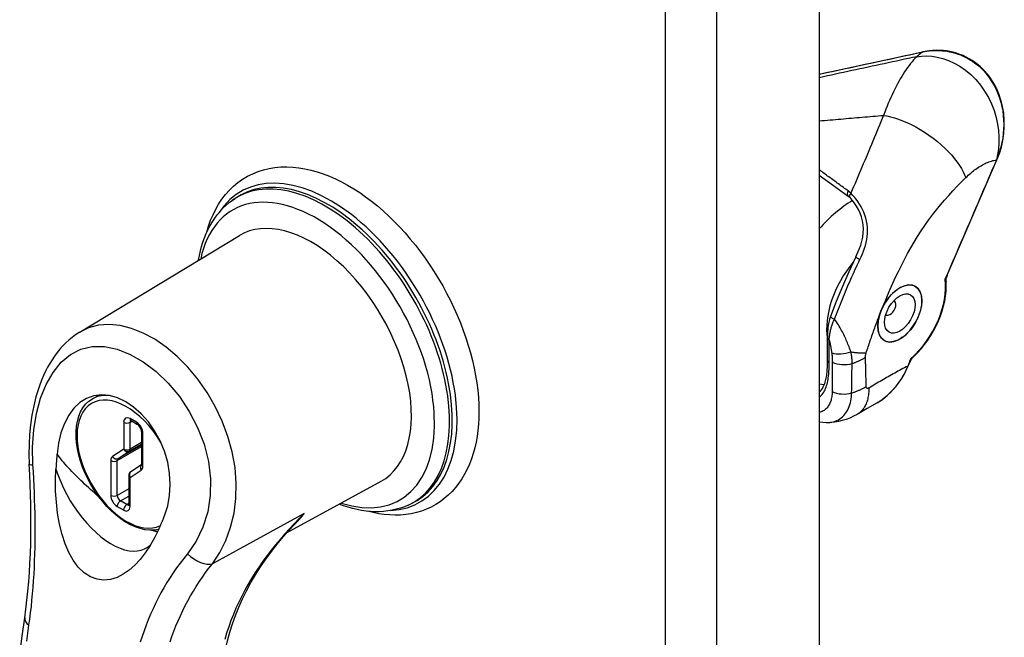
# Model space of a CAD drawing. Header units: inches. Extents: x 161 to 187.7, y 47.4 to 101.3.
# Tile 4 of 6: x 183.4 to 187.7, y 66.3 to 69.1. Entities that reach past the tile are written whole.
import ezdxf

# ---------------------------------------------------------------- set-up
doc = ezdxf.new("R2010")
doc.units = ezdxf.units.IN
doc.header["$MEASUREMENT"] = 0
doc.layers.add('Visible Edges(ANSI)', color=7, linetype='Continuous', lineweight=25)
doc.layers.add('Visible Tangent Edges(ANSI)', color=7, linetype='Continuous', lineweight=25)

msp = doc.modelspace()

# ---------------------------------------------------------------- linework, layer by layer
at = {"layer": 'Visible Edges(ANSI)'}
for p, q in [((186.8862, 86.5418), (186.8862, 47.7238)), ((186.8862, 68.8172), (187.3417, 68.9156)), ((187.45, 67.9301), (187.6692, 68.4394)), ((184.3006, 68.2617), (184.3112, 68.2691)), ((187.0134, 68.2796), (187.0216, 68.2725)), ((183.6246, 67.6782), (184.3311, 68.1054)), ((186.9225, 67.5533), (186.9225, 67.655)), ((187.2779, 67.5302), (187.2851, 67.547)), ((186.9083, 67.4478), (186.8862, 67.4502)), ((183.6827, 67.3857), (183.7133, 67.4033)), ((183.8529, 67.2895), (183.8812, 67.2732)), ((183.8995, 67.2416), (183.8995, 67.0975)), ((183.8993, 67.0952), (183.8518, 67.0637)), ((183.8429, 67.047), (183.8429, 66.9196)), ((184.5387, 66.7944), (184.9548, 67.0223)), ((185.0746, 66.9175), (185.0864, 66.9229))]:
    msp.add_line(p, q, dxfattribs=at)
at = {"layer": 'Visible Edges(ANSI)', "flags": 128}
for points in [[(187.5731, 68.8681), (187.5603, 68.8768), (187.5471, 68.8848), (187.5336, 68.892), (187.5196, 68.8985), (187.5055, 68.9042), (187.491, 68.9091), (187.4764, 68.9133), (187.4615, 68.9166), (187.4466, 68.9192), (187.4316, 68.921), (187.4014, 68.9223), (187.3714, 68.9204), (187.3417, 68.9156)], [(187.5701, 68.8675), (187.5702, 68.8676), (187.5704, 68.8677), (187.5706, 68.8678), (187.5707, 68.8679), (187.5709, 68.868), (187.571, 68.8681), (187.5712, 68.8681), (187.5713, 68.8682), (187.5715, 68.8682), (187.5716, 68.8683), (187.5717, 68.8683), (187.5719, 68.8683), (187.572, 68.8683), (187.5721, 68.8684), (187.5723, 68.8684), (187.5724, 68.8684), (187.5725, 68.8684), (187.5726, 68.8684), (187.5727, 68.8683), (187.5728, 68.8683), (187.5729, 68.8683), (187.573, 68.8682), (187.5731, 68.8682), (187.5731, 68.8681)], [(187.6692, 68.4394), (187.6799, 68.4671), (187.6886, 68.4957), (187.6951, 68.5249), (187.6994, 68.5546), (187.7015, 68.5846), (187.7013, 68.6146), (187.6987, 68.6444), (187.6938, 68.6739), (187.6865, 68.7028), (187.6769, 68.7308), (187.6649, 68.7578), (187.6507, 68.7835), (187.6342, 68.8075), (187.6157, 68.8298), (187.5953, 68.8501), (187.5731, 68.8681)], [(184.1868, 68.1201), (184.1946, 68.1468), (184.2037, 68.1726), (184.2142, 68.1974), (184.226, 68.2213), (184.2391, 68.2441), (184.2535, 68.2658), (184.2693, 68.2863), (184.2863, 68.3054), (184.3045, 68.3231), (184.324, 68.3393), (184.3447, 68.3539), (184.3664, 68.3669), (184.389, 68.3781), (184.4125, 68.3876), (184.4367, 68.3953), (184.4616, 68.4013), (184.487, 68.4054), (184.5128, 68.4077), (184.5389, 68.4083), (184.5654, 68.4072), (184.5921, 68.4045), (184.6189, 68.4001), (184.6459, 68.3941), (184.6729, 68.3866), (184.6999, 68.3777), (184.7269, 68.3672), (184.7539, 68.3554), (184.7808, 68.3422), (184.8076, 68.3276), (184.8342, 68.3117), (184.8607, 68.2946), (184.8869, 68.2762), (184.9128, 68.2567), (184.9385, 68.236), (184.9638, 68.2142), (184.9887, 68.1913), (185.0132, 68.1674), (185.0372, 68.1425), (185.0607, 68.1168), (185.0837, 68.0901), (185.1062, 68.0626), (185.128, 68.0343), (185.1491, 68.0053), (185.1696, 67.9756), (185.1893, 67.9453), (185.2083, 67.9145), (185.2264, 67.8831), (185.2438, 67.8513), (185.2602, 67.8191), (185.2758, 67.7866), (185.2905, 67.7538), (185.3042, 67.7208), (185.3169, 67.6876), (185.3286, 67.6544), (185.3393, 67.6211), (185.349, 67.5878), (185.3576, 67.5546), (185.3651, 67.5215), (185.3715, 67.4886), (185.3767, 67.456), (185.3808, 67.4237), (185.3838, 67.3917), (185.3856, 67.3602), (185.3862, 67.3291)], [(186.8862, 68.3715), (186.9493, 68.3254), (187.0134, 68.2796)], [(184.1508, 67.9964), (184.1545, 68.0172), (184.1589, 68.0376), (184.1641, 68.0575), (184.1701, 68.077), (184.1768, 68.0959), (184.1843, 68.1143), (184.1925, 68.1322), (184.2015, 68.1495), (184.2113, 68.1661), (184.2218, 68.182), (184.2331, 68.1973), (184.2451, 68.2118), (184.2579, 68.2256), (184.2714, 68.2385), (184.2857, 68.2505), (184.3006, 68.2617)], [(187.0468, 68.0111), (187.0622, 68.046), (187.0686, 68.0635), (187.0739, 68.0812), (187.0778, 68.099), (187.0802, 68.1169), (187.0808, 68.1348), (187.0797, 68.1527), (187.0768, 68.1703), (187.0722, 68.1875), (187.0661, 68.2042), (187.0587, 68.2201), (187.0503, 68.2351), (187.0411, 68.2489), (187.0315, 68.2614), (187.0216, 68.2725)], [(187.0468, 68.0111), (187.0166, 67.946), (186.9879, 67.8805), (186.9608, 67.8147), (186.9353, 67.7488)], [(187.4451, 67.901), (187.445, 67.9084), (187.4459, 67.916), (187.4476, 67.9234), (187.45, 67.9301)], [(187.3029, 67.5726), (187.3191, 67.5889), (187.3348, 67.6063), (187.3497, 67.6248), (187.3638, 67.6443), (187.3771, 67.6646), (187.3894, 67.6855), (187.4007, 67.7071), (187.4109, 67.729), (187.4198, 67.7511), (187.4275, 67.7734), (187.434, 67.7956), (187.439, 67.8176), (187.4427, 67.8393), (187.4449, 67.8605), (187.4458, 67.8811), (187.4451, 67.901)], [(187.165, 67.7886), (187.1643, 67.7871), (187.1635, 67.7857), (187.1629, 67.7842), (187.1622, 67.7828), (187.1615, 67.7813), (187.1608, 67.7798), (187.1602, 67.7783), (187.1595, 67.7768), (187.1589, 67.7754), (187.1583, 67.7739), (187.1577, 67.7724), (187.1571, 67.7709), (187.1565, 67.7694), (187.156, 67.7679), (187.1554, 67.7664), (187.1549, 67.765), (187.1543, 67.7635), (187.1538, 67.762), (187.1533, 67.7605), (187.1528, 67.759), (187.1523, 67.7575), (187.1519, 67.756), (187.1514, 67.7545), (187.1509, 67.753)], [(186.9353, 67.7488), (186.9311, 67.7357), (186.928, 67.7231), (186.9259, 67.7109), (186.9244, 67.6991), (186.9229, 67.6765), (186.9225, 67.655)], [(183.6246, 67.6782), (183.6087, 67.668), (183.5935, 67.6568), (183.5789, 67.6448), (183.5649, 67.632), (183.5516, 67.6185), (183.539, 67.6044), (183.527, 67.5896), (183.5157, 67.5742), (183.5049, 67.5582), (183.4948, 67.5416), (183.4852, 67.5246), (183.4763, 67.5071), (183.4679, 67.4893), (183.4601, 67.471), (183.4528, 67.4524), (183.4461, 67.4335), (183.4341, 67.3945), (183.4241, 67.3543), (183.4161, 67.3131), (183.4099, 67.2711), (183.4057, 67.2284), (183.4033, 67.185), (183.4029, 67.1412), (183.4044, 67.0973)], [(187.2851, 67.547), (187.2885, 67.5539), (187.2927, 67.5606), (187.2975, 67.5669), (187.3029, 67.5726)], [(186.8862, 67.4165), (186.8911, 67.4208), (186.8956, 67.4258), (186.8998, 67.4315), (186.9037, 67.438), (186.9103, 67.453), (186.9153, 67.4703), (186.9188, 67.4893), (186.921, 67.5097), (186.9222, 67.5311), (186.9225, 67.5533)], [(187.1858, 67.4004), (187.1999, 67.4137), (187.2134, 67.4279), (187.2261, 67.4431), (187.2381, 67.4591), (187.2493, 67.4759), (187.2597, 67.4934), (187.2692, 67.5115), (187.2779, 67.5302)], [(184.0006, 66.8704), (184.0147, 66.9136), (184.0232, 66.9597), (184.0261, 67.0078), (184.0232, 67.057), (184.0145, 67.1062), (184.0003, 67.1546), (183.981, 67.201), (183.9571, 67.2446), (183.9292, 67.2845), (183.8981, 67.3197), (183.8645, 67.3495), (183.8294, 67.3732), (183.7935, 67.3904), (183.7574, 67.4007), (183.7222, 67.4037), (183.6883, 67.3994), (183.6565, 67.3879), (183.6273, 67.3694), (183.6011, 67.3443), (183.5784, 67.3132), (183.5593, 67.2767), (183.5442, 67.2356), (183.5333, 67.1908), (183.5267, 67.1433)], [(187.1408, 67.3679), (187.1525, 67.375), (187.164, 67.3828), (187.1858, 67.4004)], [(183.9748, 66.81), (183.9554, 66.8068), (183.9352, 66.8064), (183.9145, 66.8086), (183.8933, 66.8135), (183.8719, 66.8208), (183.8504, 66.8306), (183.829, 66.8426), (183.8078, 66.8568), (183.7869, 66.8731), (183.7666, 66.8912), (183.7469, 66.9111), (183.728, 66.9326), (183.7101, 66.9554), (183.6933, 66.9795), (183.6778, 67.0046), (183.6636, 67.0305), (183.6509, 67.0571), (183.6397, 67.084), (183.6303, 67.1111), (183.6226, 67.1381), (183.6168, 67.1649), (183.6128, 67.1912), (183.6108, 67.2168), (183.6107, 67.2416), (183.6126, 67.2653), (183.6166, 67.2878), (183.6226, 67.3088), (183.6307, 67.3283), (183.6408, 67.3459), (183.6529, 67.3615), (183.6669, 67.3748), (183.6827, 67.3857)], [(187.1408, 67.3679), (187.097, 67.3427), (187.0529, 67.317)], [(185.3862, 67.3291), (185.3857, 67.3011), (185.3842, 67.2737), (185.3816, 67.2467), (185.3781, 67.2203), (185.3734, 67.1944), (185.3678, 67.1692), (185.361, 67.1446), (185.3532, 67.1208), (185.3443, 67.0976), (185.3343, 67.0753), (185.3232, 67.0538), (185.3109, 67.0332), (185.2976, 67.0136), (185.2832, 66.995), (185.2678, 66.9775), (185.2512, 66.9611), (185.2336, 66.946), (185.2151, 66.9323), (185.1957, 66.9198), (185.1754, 66.9088), (185.1544, 66.8992), (185.1327, 66.8911), (185.1105, 66.8845), (185.0877, 66.8794), (185.0645, 66.8758), (185.041, 66.8736), (185.0171, 66.8729), (184.993, 66.8737), (184.9687, 66.8758), (184.9443, 66.8792), (184.9197, 66.884), (184.8951, 66.8901)], [(187.0529, 67.317), (187.0373, 67.3086), (187.0212, 67.3012), (187.0046, 67.2948), (186.9876, 67.2896), (186.9704, 67.2855), (186.9529, 67.2826), (186.9353, 67.2809), (186.9176, 67.2804)], [(183.8529, 67.2895), (183.8509, 67.2905), (183.8501, 67.2907)], [(183.8995, 67.2416), (183.8992, 67.2452), (183.8981, 67.2496), (183.8964, 67.2545), (183.8939, 67.2595), (183.8908, 67.2641), (183.8875, 67.2681), (183.8842, 67.2712), (183.8812, 67.2732)], [(186.9176, 67.2804), (186.9017, 67.2812), (186.8862, 67.2834)], [(183.5267, 67.1433), (183.5265, 67.1405), (183.5262, 67.1377), (183.526, 67.1349), (183.5257, 67.1321), (183.5255, 67.1293), (183.5253, 67.1265), (183.5251, 67.1237), (183.5248, 67.1208), (183.5246, 67.118), (183.5244, 67.1152), (183.5242, 67.1124), (183.524, 67.1095), (183.5238, 67.1067), (183.5236, 67.1039), (183.5234, 67.1011), (183.5232, 67.0982), (183.523, 67.0954), (183.5228, 67.0926), (183.5227, 67.0897), (183.5225, 67.0869), (183.5223, 67.0841), (183.5221, 67.0812), (183.522, 67.0784), (183.5218, 67.0755)], [(183.3844, 66.4204), (183.3897, 66.4591), (183.3944, 66.4985), (183.3985, 66.5385), (183.4021, 66.5791), (183.4051, 66.6203), (183.4076, 66.6619), (183.4095, 66.704), (183.4108, 66.7464), (183.4117, 66.7892), (183.412, 66.8324), (183.4119, 66.8759), (183.4112, 66.9198), (183.4101, 66.9639), (183.4086, 67.0083), (183.4067, 67.0527), (183.4044, 67.0973)], [(183.8991, 67.0944), (183.8993, 67.0952), (183.8995, 67.0975)], [(183.9765, 66.8137), (183.958, 66.7757), (183.9377, 66.7398), (183.9159, 66.7071), (183.893, 66.6778), (183.8691, 66.6521), (183.8444, 66.6304), (183.8188, 66.6126), (183.7916, 66.5988), (183.7631, 66.5898), (183.7335, 66.5866), (183.7035, 66.5902), (183.6739, 66.6011), (183.6461, 66.6193), (183.6205, 66.6442), (183.5982, 66.6742), (183.5791, 66.7082), (183.5628, 66.7461), (183.549, 66.7879), (183.5378, 66.8333), (183.5293, 66.8815), (183.5238, 66.9303), (183.5208, 66.9792), (183.5202, 67.0275), (183.5218, 67.0755)], [(183.8425, 66.9165), (183.8427, 66.9173), (183.8429, 66.9196)], [(185.0746, 66.9175), (185.0575, 66.9102), (185.04, 66.904), (185.022, 66.8988), (185.0037, 66.8946), (184.9851, 66.8914), (184.9662, 66.8893), (184.9471, 66.8882), (184.9278, 66.8881), (184.9084, 66.889), (184.8888, 66.8908), (184.8691, 66.8936), (184.8494, 66.8973), (184.8296, 66.902), (184.8097, 66.9075), (184.7899, 66.9138), (184.77, 66.9211)], [(183.9765, 66.8137), (183.9775, 66.8161), (183.9786, 66.8184), (183.9796, 66.8207), (183.9807, 66.8231), (183.9817, 66.8254), (183.9827, 66.8278), (183.9838, 66.8302), (183.9848, 66.8325), (183.9858, 66.8349), (183.9868, 66.8373), (183.9878, 66.8396), (183.9889, 66.842), (183.9899, 66.8444), (183.9909, 66.8467), (183.9919, 66.8491), (183.9929, 66.8515), (183.9939, 66.8539), (183.9948, 66.8562), (183.9958, 66.8586), (183.9968, 66.861), (183.9978, 66.8634), (183.9987, 66.8657), (183.9997, 66.8681), (184.0006, 66.8704)], [(184.2695, 66.281), (184.2778, 66.3188), (184.2879, 66.3565), (184.2996, 66.3939), (184.3129, 66.4311), (184.3278, 66.4679), (184.3442, 66.5042), (184.362, 66.5401), (184.3813, 66.5755), (184.4019, 66.6103), (184.4238, 66.6447), (184.4471, 66.6787), (184.4715, 66.7121), (184.4972, 66.7449), (184.5239, 66.7772), (184.5516, 66.8089), (184.5803, 66.84)], [(183.3623, 66.2585), (183.373, 66.3394), (183.3844, 66.4204)]]:
    msp.add_lwpolyline(points, dxfattribs=at)
at = {"layer": 'Visible Edges(ANSI)'}
msp.add_arc((183.8629, 67.047), 0.02, 123.5884, 180, dxfattribs=at)
for centre, major_axis, start_param, end_param in [((184.6468, 67.5661), (0.3119, -0.5416), 6.270819, 9.437145), ((187.241, 67.762), (-0.0688, -0.1194), 5.105329, 11.104158), ((187.1986, 67.7865), (-0.0177, -0.0307), 6.170775, 9.537188)]:
    msp.add_ellipse(centre, major_axis=major_axis, ratio=0.578093, start_param=start_param, end_param=end_param, dxfattribs=at)
for major_axis in [(-0.0688, -0.1194), (-0.0476, -0.0826)]:
    msp.add_ellipse((187.241, 67.762), major_axis=major_axis, ratio=0.578093, dxfattribs=at)
at = {"layer": 'Visible Tangent Edges(ANSI)'}
for p, q in [((186.2067, 86.2816), (186.2067, 47.4636)), ((186.4343, 47.4636), (186.4343, 86.2816)), ((187.6669, 68.4392), (187.6671, 68.4393)), ((187.4405, 67.9127), (187.4461, 67.9257)), ((186.9296, 67.5445), (186.9296, 67.6463)), ((187.2849, 67.5513), (187.2905, 67.5643)), ((187.2849, 67.5513), (187.2758, 67.5301)), ((183.8205, 67.2823), (183.8205, 67.164)), ((183.877, 67.2824), (183.8488, 67.2987)), ((183.8488, 67.2823), (183.8571, 67.2871)), ((183.8488, 67.164), (183.8488, 67.2823)), ((183.9053, 67.0893), (183.9053, 67.2334)), ((183.7922, 67.1135), (183.8995, 67.1753)), ((183.8995, 67.1821), (183.796, 67.1225)), ((183.845, 67.155), (183.8995, 67.1864)), ((183.8995, 67.1932), (183.8488, 67.164)), ((183.8205, 67.164), (183.7715, 67.1314)), ((183.796, 67.1225), (183.845, 67.155)), ((183.7639, 67.1135), (183.7639, 66.9603)), ((183.7922, 66.9603), (183.7922, 67.1135)), ((183.8488, 67.0389), (183.8977, 67.0714)), ((183.8488, 66.9114), (183.8488, 67.0389)), ((183.8429, 66.9895), (183.7922, 66.9603)), ((183.8063, 66.9358), (183.8429, 66.9568)), ((183.7922, 66.9113), (183.8205, 66.895)), ((183.8346, 66.9195), (183.8063, 66.9358)), ((183.8429, 66.9243), (183.8346, 66.9195)), ((184.6156, 66.8798), (184.2115, 66.6588))]:
    msp.add_line(p, q, dxfattribs=at)
at = {"layer": 'Visible Tangent Edges(ANSI)', "flags": 128}
for points in [[(186.8862, 68.8168), (186.9051, 68.8209), (186.9241, 68.825), (186.943, 68.8291), (186.9619, 68.8332), (186.9809, 68.8373), (186.9998, 68.8414), (187.0187, 68.8454), (187.0377, 68.8495), (187.0566, 68.8536), (187.0756, 68.8577), (187.0945, 68.8618), (187.1134, 68.8659), (187.1324, 68.87), (187.1513, 68.874), (187.1703, 68.8781), (187.1892, 68.8822), (187.2081, 68.8863), (187.2271, 68.8904), (187.246, 68.8945), (187.2649, 68.8986), (187.2839, 68.9027), (187.3028, 68.9068), (187.3218, 68.9108), (187.3407, 68.9149)], [(187.3407, 68.9149), (187.3396, 68.914), (187.3386, 68.9132), (187.3375, 68.9123), (187.3364, 68.9114), (187.3354, 68.9105), (187.3343, 68.9096), (187.3332, 68.9088), (187.3322, 68.9079), (187.3311, 68.907), (187.3301, 68.9061), (187.329, 68.9052), (187.328, 68.9044), (187.3269, 68.9035), (187.3259, 68.9026), (187.3248, 68.9017), (187.3238, 68.9009), (187.3228, 68.9), (187.3217, 68.8991), (187.3207, 68.8982), (187.3196, 68.8974), (187.3186, 68.8965), (187.3176, 68.8956), (187.3166, 68.8947), (187.3155, 68.8939)], [(187.3407, 68.9149), (187.3504, 68.9168), (187.3603, 68.9184), (187.3701, 68.9197), (187.38, 68.9206), (187.39, 68.9212), (187.3999, 68.9215), (187.4099, 68.9214), (187.4198, 68.9209), (187.4298, 68.9202), (187.4397, 68.9191), (187.4496, 68.9176), (187.4595, 68.9158), (187.4693, 68.9136), (187.479, 68.9111), (187.4887, 68.9082), (187.4982, 68.9051), (187.5077, 68.9015), (187.5171, 68.8977), (187.5263, 68.8935), (187.5354, 68.8889), (187.5443, 68.8841), (187.5531, 68.8789), (187.5617, 68.8734), (187.5701, 68.8675)], [(187.3155, 68.8939), (187.2976, 68.89), (187.2797, 68.8862), (187.2619, 68.8823), (187.244, 68.8785), (187.2261, 68.8746), (187.2082, 68.8708), (187.1903, 68.8669), (187.1724, 68.8631), (187.1545, 68.8592), (187.1366, 68.8554), (187.1187, 68.8515), (187.1009, 68.8477), (187.083, 68.8438), (187.0651, 68.84), (187.0472, 68.8361), (187.0293, 68.8323), (187.0114, 68.8284), (186.9935, 68.8246), (186.9756, 68.8207), (186.9577, 68.8169), (186.9399, 68.813), (186.922, 68.8092), (186.9041, 68.8053), (186.8862, 68.8014)], [(187.3155, 68.8939), (187.3087, 68.887), (187.302, 68.8796), (187.2952, 68.8719), (187.2885, 68.8637), (187.2819, 68.8551), (187.2753, 68.8461), (187.2687, 68.8368), (187.2622, 68.8271), (187.2557, 68.8171), (187.2494, 68.8067), (187.2431, 68.796), (187.2368, 68.7851), (187.2307, 68.7738), (187.2246, 68.7623), (187.2187, 68.7506), (187.2128, 68.7386), (187.207, 68.7264), (187.2014, 68.7139), (187.1958, 68.7013), (187.1903, 68.6884), (187.1849, 68.6754), (187.1796, 68.6621), (187.1745, 68.6488), (187.1694, 68.6353)], [(187.3155, 68.8939), (187.3365, 68.8963), (187.3586, 68.897), (187.3817, 68.8956), (187.4058, 68.8919), (187.4304, 68.8858), (187.4555, 68.8771), (187.4807, 68.8656), (187.5057, 68.8514), (187.5301, 68.8344), (187.5535, 68.8148), (187.5757, 68.7927), (187.5961, 68.7683), (187.6147, 68.7422), (187.6311, 68.7144), (187.645, 68.6856), (187.6566, 68.6562), (187.6656, 68.6264), (187.6721, 68.5969), (187.6762, 68.5678), (187.6781, 68.5396), (187.6779, 68.5124), (187.6758, 68.4865), (187.672, 68.4621), (187.6669, 68.4392)], [(187.5701, 68.8675), (187.5849, 68.8558), (187.599, 68.8431), (187.6124, 68.8294), (187.6249, 68.8149), (187.6365, 68.7995), (187.6472, 68.7834), (187.657, 68.7665), (187.6658, 68.749), (187.6736, 68.731), (187.6803, 68.7125), (187.686, 68.6935), (187.6907, 68.6742), (187.6943, 68.6546), (187.6969, 68.6348), (187.6984, 68.6148), (187.6989, 68.5948), (187.6984, 68.5748), (187.6969, 68.5548), (187.6943, 68.5349), (187.6908, 68.5152), (187.6863, 68.4957), (187.6808, 68.4765), (187.6745, 68.4577), (187.6671, 68.4393)], [(186.8862, 68.6111), (186.898, 68.6121), (186.9098, 68.6131), (186.9216, 68.6141), (186.9334, 68.6151), (186.9452, 68.6161), (186.957, 68.6171), (186.9688, 68.6181), (186.9806, 68.6191), (186.9924, 68.6201), (187.0042, 68.6212), (187.016, 68.6222), (187.0278, 68.6232), (187.0396, 68.6242), (187.0514, 68.6252), (187.0632, 68.6262), (187.075, 68.6272), (187.0868, 68.6282), (187.0986, 68.6292), (187.1104, 68.6302), (187.1222, 68.6312), (187.134, 68.6322), (187.1458, 68.6332), (187.1576, 68.6343), (187.1694, 68.6353)], [(187.1694, 68.6353), (187.1633, 68.6211), (187.1573, 68.6069), (187.1513, 68.5927), (187.1453, 68.5786), (187.1394, 68.5644), (187.1334, 68.5501), (187.1275, 68.5359), (187.1216, 68.5217), (187.1157, 68.5074), (187.1098, 68.4931), (187.1039, 68.4788), (187.098, 68.4644), (187.092, 68.4501), (187.0861, 68.4357), (187.0801, 68.4214), (187.0741, 68.407), (187.0681, 68.3927), (187.0621, 68.3783), (187.056, 68.3639), (187.0499, 68.3496), (187.0438, 68.3352), (187.0376, 68.3209), (187.0313, 68.3065), (187.025, 68.2922)], [(187.1694, 68.6353), (187.1845, 68.6325), (187.2006, 68.6288), (187.2174, 68.6241), (187.235, 68.6183), (187.2533, 68.6114), (187.2722, 68.6034), (187.2915, 68.5944), (187.311, 68.5842), (187.3306, 68.5731), (187.3502, 68.561), (187.3694, 68.5481), (187.3882, 68.5344), (187.4064, 68.5201), (187.4237, 68.5053), (187.4401, 68.4902), (187.4554, 68.4749), (187.4696, 68.4596), (187.4824, 68.4443), (187.4939, 68.4293), (187.5041, 68.4146), (187.513, 68.4004), (187.5205, 68.3866), (187.5267, 68.3735), (187.5317, 68.361)], [(187.6671, 68.4393), (187.6579, 68.4179), (187.6487, 68.3965), (187.6395, 68.3751), (187.6303, 68.3537), (187.6211, 68.3323), (187.6119, 68.3109), (187.6027, 68.2895), (187.5935, 68.2681), (187.5843, 68.2467), (187.575, 68.2253), (187.5658, 68.2039), (187.5566, 68.1825), (187.5474, 68.1611), (187.5382, 68.1397), (187.529, 68.1183), (187.5198, 68.0969), (187.5106, 68.0755), (187.5014, 68.0541), (187.4921, 68.0327), (187.4829, 68.0113), (187.4737, 67.9899), (187.4645, 67.9685), (187.4553, 67.9471), (187.4461, 67.9257)], [(187.5317, 68.361), (187.5372, 68.3663), (187.5427, 68.3714), (187.5482, 68.3763), (187.5538, 68.3811), (187.5594, 68.3858), (187.5651, 68.3902), (187.5707, 68.3945), (187.5764, 68.3987), (187.5821, 68.4026), (187.5878, 68.4064), (187.5935, 68.41), (187.5993, 68.4135), (187.605, 68.4167), (187.6108, 68.4198), (187.6165, 68.4226), (187.6222, 68.4253), (187.6279, 68.4278), (187.6336, 68.4301), (187.6392, 68.4321), (187.6448, 68.434), (187.6504, 68.4356), (187.6559, 68.437), (187.6614, 68.4382), (187.6669, 68.4392)], [(187.014, 68.3019), (187.0086, 68.3057), (187.0032, 68.3096), (186.9978, 68.3135), (186.9924, 68.3174), (186.987, 68.3212), (186.9817, 68.3251), (186.9763, 68.329), (186.9709, 68.3329), (186.9656, 68.3367), (186.9602, 68.3406), (186.9549, 68.3445), (186.9496, 68.3484), (186.9442, 68.3523), (186.9389, 68.3562), (186.9336, 68.3601), (186.9283, 68.364), (186.923, 68.3679), (186.9177, 68.3718), (186.9125, 68.3757), (186.9072, 68.3796), (186.9019, 68.3835), (186.8967, 68.3875), (186.8914, 68.3914), (186.8862, 68.3953)], [(187.165, 67.7886), (187.1758, 67.8153), (187.187, 67.8419), (187.1985, 67.8684), (187.2103, 67.8949), (187.2224, 67.9213), (187.2349, 67.9476), (187.2477, 67.9738), (187.261, 67.9999), (187.2747, 68.0258), (187.289, 68.0514), (187.3038, 68.0767), (187.3191, 68.1015), (187.3349, 68.1259), (187.3513, 68.1499), (187.368, 68.1733), (187.3851, 68.1962), (187.4026, 68.2186), (187.4203, 68.2405), (187.4384, 68.2618), (187.4566, 68.2827), (187.4751, 68.303), (187.4938, 68.3228), (187.5126, 68.3421), (187.5317, 68.361)], [(187.025, 68.2922), (187.0246, 68.2927), (187.0242, 68.2931), (187.0237, 68.2935), (187.0233, 68.294), (187.0229, 68.2944), (187.0224, 68.2948), (187.022, 68.2953), (187.0215, 68.2957), (187.0211, 68.2961), (187.0206, 68.2965), (187.0202, 68.2969), (187.0197, 68.2973), (187.0193, 68.2977), (187.0188, 68.2981), (187.0183, 68.2985), (187.0178, 68.2989), (187.0174, 68.2993), (187.0169, 68.2997), (187.0164, 68.3001), (187.0159, 68.3004), (187.0154, 68.3008), (187.015, 68.3012), (187.0145, 68.3015), (187.014, 68.3019)], [(187.065, 68.0001), (187.0706, 68.0121), (187.0759, 68.0243), (187.0809, 68.0367), (187.0855, 68.0492), (187.0896, 68.0619), (187.093, 68.0748), (187.0958, 68.0879), (187.0978, 68.1012), (187.099, 68.1147), (187.0993, 68.1283), (187.0987, 68.1419), (187.0972, 68.1555), (187.0948, 68.169), (187.0914, 68.1823), (187.0871, 68.1954), (187.0821, 68.2082), (187.0765, 68.2206), (187.0702, 68.2325), (187.0634, 68.244), (187.0562, 68.2549), (187.0487, 68.2652), (187.041, 68.2749), (187.033, 68.2839), (187.025, 68.2922)], [(186.9536, 67.7372), (186.9577, 67.7483), (186.9619, 67.7593), (186.9661, 67.7703), (186.9703, 67.7813), (186.9746, 67.7923), (186.979, 67.8033), (186.9834, 67.8143), (186.9878, 67.8253), (186.9923, 67.8363), (186.9968, 67.8473), (187.0014, 67.8582), (187.006, 67.8692), (187.0107, 67.8802), (187.0154, 67.8911), (187.0202, 67.9021), (187.025, 67.913), (187.0298, 67.9239), (187.0347, 67.9348), (187.0396, 67.9458), (187.0446, 67.9566), (187.0496, 67.9675), (187.0547, 67.9784), (187.0598, 67.9893), (187.065, 68.0001)], [(187.45, 67.9301), (187.4497, 67.9295), (187.4495, 67.9288), (187.4491, 67.9281), (187.4488, 67.9275), (187.4485, 67.9268), (187.4482, 67.9261), (187.4478, 67.9254), (187.4474, 67.9247), (187.4471, 67.924), (187.4467, 67.9232), (187.4463, 67.9225), (187.4459, 67.9218), (187.4455, 67.921), (187.4451, 67.9203), (187.4447, 67.9195), (187.4442, 67.9188), (187.4438, 67.918), (187.4433, 67.9173), (187.4429, 67.9165), (187.4424, 67.9158), (187.4419, 67.915), (187.4415, 67.9142), (187.441, 67.9134), (187.4405, 67.9127)], [(187.4405, 67.9127), (187.4408, 67.912), (187.4412, 67.9113), (187.4415, 67.9107), (187.4418, 67.91), (187.4421, 67.9094), (187.4424, 67.9088), (187.4427, 67.9082), (187.4429, 67.9077), (187.4432, 67.9071), (187.4434, 67.9066), (187.4436, 67.906), (187.4438, 67.9055), (187.444, 67.9051), (187.4442, 67.9046), (187.4443, 67.9041), (187.4445, 67.9037), (187.4446, 67.9033), (187.4447, 67.9029), (187.4448, 67.9025), (187.4449, 67.9022), (187.445, 67.9019), (187.445, 67.9015), (187.4451, 67.9013), (187.4451, 67.901)], [(186.9296, 67.6463), (186.9299, 67.6497), (186.9303, 67.6531), (186.9307, 67.6565), (186.9311, 67.66), (186.9315, 67.6634), (186.932, 67.6669), (186.9326, 67.6705), (186.9331, 67.674), (186.9338, 67.6776), (186.9345, 67.6813), (186.9352, 67.6849), (186.9361, 67.6887), (186.937, 67.6924), (186.938, 67.6962), (186.939, 67.7001), (186.9402, 67.704), (186.9414, 67.708), (186.9428, 67.712), (186.9442, 67.7161), (186.9458, 67.7202), (186.9475, 67.7244), (186.9494, 67.7286), (186.9514, 67.7329), (186.9536, 67.7372)], [(187.0253, 67.5928), (187.0234, 67.5984), (187.0213, 67.604), (187.0193, 67.6097), (187.0171, 67.6154), (187.0149, 67.6212), (187.0126, 67.627), (187.0102, 67.6328), (187.0078, 67.6387), (187.0052, 67.6446), (187.0026, 67.6505), (186.9998, 67.6565), (186.997, 67.6625), (186.994, 67.6686), (186.991, 67.6747), (186.9878, 67.6808), (186.9845, 67.6869), (186.9811, 67.6931), (186.9776, 67.6993), (186.9739, 67.7056), (186.9702, 67.7119), (186.9662, 67.7182), (186.9622, 67.7245), (186.9579, 67.7309), (186.9536, 67.7372)], [(187.0927, 67.588), (187.0949, 67.5948), (187.0972, 67.6017), (187.0994, 67.6086), (187.1017, 67.6155), (187.104, 67.6224), (187.1063, 67.6292), (187.1086, 67.6361), (187.111, 67.643), (187.1133, 67.6499), (187.1157, 67.6568), (187.1181, 67.6636), (187.1205, 67.6705), (187.1229, 67.6774), (187.1254, 67.6843), (187.1279, 67.6912), (187.1303, 67.698), (187.1329, 67.7049), (187.1354, 67.7118), (187.1379, 67.7187), (187.1405, 67.7255), (187.1431, 67.7324), (187.1457, 67.7393), (187.1483, 67.7462), (187.1509, 67.753)], [(184.2115, 66.6588), (184.2438, 66.7077), (184.2709, 66.7617), (184.292, 66.82), (184.3068, 66.8819), (184.3151, 66.9469), (184.3167, 67.014), (184.3114, 67.0825), (184.2991, 67.1516), (184.28, 67.22), (184.2547, 67.2871), (184.2238, 67.352), (184.188, 67.4138), (184.1478, 67.4717), (184.1037, 67.5248), (184.0567, 67.5724), (184.0076, 67.6136), (183.9573, 67.6481), (183.9063, 67.6756), (183.8554, 67.6959), (183.8053, 67.7085), (183.7565, 67.7133), (183.7098, 67.71), (183.6658, 67.6981), (183.625, 67.6776)], [(183.4206, 67.0949), (183.419, 67.1727), (183.4242, 67.2488), (183.4361, 67.3211), (183.4546, 67.3883), (183.4792, 67.4492), (183.5096, 67.5025), (183.5454, 67.5471), (183.5864, 67.5818), (183.6321, 67.6053), (183.6822, 67.6166), (183.736, 67.616), (183.7922, 67.6041), (183.8496, 67.5815), (183.9069, 67.5487), (183.9631, 67.5064), (184.0167, 67.455), (184.0661, 67.3957), (184.1098, 67.3301), (184.1465, 67.2596), (184.1751, 67.1857), (184.1944, 67.1098), (184.2035, 67.0337), (184.2021, 66.959), (184.1908, 66.8873), (184.1697, 66.8199), (184.1395, 66.7579), (184.1013, 66.7029)], [(186.9296, 67.6463), (186.9302, 67.6439), (186.9308, 67.6414), (186.9314, 67.639), (186.9319, 67.6366), (186.9325, 67.6341), (186.933, 67.6317), (186.9335, 67.6293), (186.934, 67.6268), (186.9345, 67.6244), (186.935, 67.622), (186.9355, 67.6196), (186.936, 67.6172), (186.9364, 67.6148), (186.9369, 67.6124), (186.9373, 67.61), (186.9377, 67.6075), (186.9381, 67.6051), (186.9385, 67.6027), (186.9389, 67.6004), (186.9393, 67.598), (186.9397, 67.5956), (186.9401, 67.5932), (186.9404, 67.5908), (186.9408, 67.5884)], [(186.9408, 67.5884), (186.941, 67.5866), (186.9413, 67.5849), (186.9415, 67.5831), (186.9417, 67.5814), (186.9419, 67.5796), (186.9421, 67.5779), (186.9423, 67.5761), (186.9424, 67.5744), (186.9426, 67.5727), (186.9427, 67.5709), (186.9429, 67.5692), (186.943, 67.5675), (186.9431, 67.5658), (186.9432, 67.5641), (186.9433, 67.5624), (186.9433, 67.5607), (186.9434, 67.559), (186.9435, 67.5573), (186.9435, 67.5556), (186.9435, 67.5539), (186.9435, 67.5522), (186.9436, 67.5506), (186.9436, 67.5489), (186.9435, 67.5472)], [(187.0253, 67.5928), (187.0286, 67.5923), (187.0319, 67.5919), (187.0351, 67.5914), (187.0383, 67.591), (187.0415, 67.5906), (187.0446, 67.5902), (187.0476, 67.5899), (187.0506, 67.5896), (187.0536, 67.5893), (187.0565, 67.589), (187.0594, 67.5888), (187.0623, 67.5886), (187.0651, 67.5884), (187.0678, 67.5882), (187.0705, 67.5881), (187.0732, 67.588), (187.0758, 67.5879), (187.0783, 67.5879), (187.0808, 67.5878), (187.0833, 67.5878), (187.0857, 67.5878), (187.0881, 67.5878), (187.0904, 67.5879), (187.0927, 67.588)], [(187.0309, 67.5417), (187.0309, 67.5437), (187.0309, 67.5458), (187.0309, 67.5478), (187.0309, 67.5499), (187.0308, 67.552), (187.0307, 67.5541), (187.0306, 67.5561), (187.0304, 67.5582), (187.0303, 67.5603), (187.0301, 67.5624), (187.0299, 67.5645), (187.0297, 67.5667), (187.0294, 67.5688), (187.0292, 67.5709), (187.0289, 67.5731), (187.0286, 67.5752), (187.0282, 67.5774), (187.0279, 67.5796), (187.0275, 67.5817), (187.0271, 67.5839), (187.0267, 67.5861), (187.0263, 67.5884), (187.0258, 67.5906), (187.0253, 67.5928)], [(187.0309, 67.5417), (187.0337, 67.5426), (187.0365, 67.5436), (187.0392, 67.5445), (187.042, 67.5455), (187.0446, 67.5466), (187.0473, 67.5476), (187.0499, 67.5486), (187.0525, 67.5497), (187.0551, 67.5508), (187.0576, 67.5519), (187.0601, 67.553), (187.0626, 67.5541), (187.065, 67.5552), (187.0674, 67.5564), (187.0698, 67.5575), (187.0721, 67.5587), (187.0744, 67.5599), (187.0767, 67.5611), (187.0789, 67.5623), (187.0811, 67.5635), (187.0833, 67.5648), (187.0854, 67.566), (187.0875, 67.5673), (187.0896, 67.5685)], [(187.0896, 67.5685), (187.0896, 67.5693), (187.0896, 67.57), (187.0896, 67.5708), (187.0896, 67.5716), (187.0896, 67.5723), (187.0897, 67.5731), (187.0897, 67.5739), (187.0898, 67.5747), (187.0899, 67.5755), (187.09, 67.5763), (187.0901, 67.5771), (187.0902, 67.5779), (187.0904, 67.5788), (187.0905, 67.5796), (187.0907, 67.5804), (187.0909, 67.5812), (187.0911, 67.5821), (187.0913, 67.5829), (187.0915, 67.5838), (187.0917, 67.5846), (187.0919, 67.5854), (187.0922, 67.5863), (187.0924, 67.5871), (187.0927, 67.588)], [(187.0927, 67.4396), (187.0927, 67.4451), (187.0926, 67.4505), (187.0925, 67.4559), (187.0924, 67.4612), (187.0922, 67.4666), (187.0921, 67.472), (187.092, 67.4774), (187.0919, 67.4827), (187.0918, 67.4881), (187.0917, 67.4935), (187.0915, 67.4989), (187.0914, 67.5042), (187.0913, 67.5096), (187.0911, 67.515), (187.091, 67.5203), (187.0908, 67.5257), (187.0907, 67.531), (187.0905, 67.5364), (187.0904, 67.5418), (187.0902, 67.5471), (187.0901, 67.5525), (187.0899, 67.5578), (187.0898, 67.5632), (187.0896, 67.5685)], [(187.2905, 67.5643), (187.2903, 67.5635), (187.2901, 67.5626), (187.2899, 67.5618), (187.2897, 67.561), (187.2895, 67.5602), (187.2893, 67.5594), (187.2891, 67.5586), (187.2889, 67.5579), (187.2886, 67.5571), (187.2884, 67.5564), (187.2882, 67.5556), (187.288, 67.5549), (187.2877, 67.5542), (187.2875, 67.5534), (187.2873, 67.5527), (187.287, 67.5521), (187.2868, 67.5514), (187.2866, 67.5507), (187.2863, 67.5501), (187.2861, 67.5494), (187.2859, 67.5488), (187.2856, 67.5482), (187.2854, 67.5476), (187.2851, 67.547)], [(187.3029, 67.5726), (187.3026, 67.5723), (187.3023, 67.572), (187.3019, 67.5717), (187.3015, 67.5713), (187.3011, 67.571), (187.3007, 67.5707), (187.3003, 67.5704), (187.2998, 67.57), (187.2994, 67.5697), (187.2989, 67.5693), (187.2984, 67.569), (187.2979, 67.5687), (187.2973, 67.5683), (187.2968, 67.5679), (187.2962, 67.5676), (187.2956, 67.5672), (187.295, 67.5669), (187.2944, 67.5665), (187.2938, 67.5661), (187.2932, 67.5658), (187.2925, 67.5654), (187.2919, 67.565), (187.2912, 67.5646), (187.2905, 67.5643)], [(186.8862, 67.3926), (186.8907, 67.3964), (186.8949, 67.4006), (186.8987, 67.4051), (186.9024, 67.4099), (186.9057, 67.415), (186.9087, 67.4204), (186.9116, 67.4261), (186.9141, 67.432), (186.9164, 67.4381), (186.9185, 67.4444), (186.9204, 67.4508), (186.922, 67.4575), (186.9235, 67.4643), (186.9247, 67.4711), (186.9258, 67.4781), (186.9268, 67.4852), (186.9275, 67.4924), (186.9282, 67.4997), (186.9287, 67.507), (186.929, 67.5144), (186.9293, 67.5219), (186.9295, 67.5294), (186.9296, 67.5369), (186.9296, 67.5445)], [(186.9435, 67.5472), (186.9435, 67.5418), (186.9435, 67.5364), (186.9434, 67.531), (186.9434, 67.5256), (186.9433, 67.5202), (186.9433, 67.5148), (186.9432, 67.5094), (186.9432, 67.504), (186.9431, 67.4986), (186.9431, 67.4932), (186.9431, 67.4878), (186.943, 67.4824), (186.943, 67.477), (186.9429, 67.4716), (186.9429, 67.4662), (186.9429, 67.4608), (186.9428, 67.4554), (186.9428, 67.4499), (186.9428, 67.4445), (186.9427, 67.4391), (186.9427, 67.4337), (186.9427, 67.4283), (186.9426, 67.4229), (186.9426, 67.4175)], [(187.0286, 67.4118), (187.0287, 67.4172), (187.0288, 67.4226), (187.0288, 67.428), (187.0289, 67.4334), (187.029, 67.4388), (187.0291, 67.4442), (187.0291, 67.4496), (187.0292, 67.455), (187.0293, 67.4604), (187.0294, 67.4659), (187.0295, 67.4713), (187.0296, 67.4767), (187.0297, 67.4821), (187.0298, 67.4875), (187.0299, 67.4929), (187.03, 67.4983), (187.0301, 67.5038), (187.0302, 67.5092), (187.0303, 67.5146), (187.0305, 67.52), (187.0306, 67.5254), (187.0307, 67.5308), (187.0308, 67.5363), (187.0309, 67.5417)], [(187.2758, 67.5301), (187.2686, 67.5263), (187.2615, 67.5225), (187.2544, 67.5187), (187.2472, 67.5148), (187.2401, 67.5109), (187.2329, 67.507), (187.2258, 67.5031), (187.2186, 67.4992), (187.2115, 67.4952), (187.2043, 67.4912), (187.1972, 67.4872), (187.1901, 67.4831), (187.1829, 67.4791), (187.1758, 67.475), (187.1686, 67.4709), (187.1615, 67.4668), (187.1543, 67.4626), (187.1472, 67.4585), (187.14, 67.4543), (187.1329, 67.4501), (187.1258, 67.4459), (187.1186, 67.4417), (187.1115, 67.4375), (187.1043, 67.4333)], [(187.2758, 67.5301), (187.2731, 67.5238), (187.2703, 67.5175), (187.2673, 67.5113), (187.2643, 67.5051), (187.2612, 67.499), (187.258, 67.493), (187.2546, 67.4871), (187.2512, 67.4812), (187.2477, 67.4755), (187.2441, 67.4698), (187.2405, 67.4642), (187.2367, 67.4587), (187.2328, 67.4532), (187.2289, 67.4479), (187.2249, 67.4426), (187.2207, 67.4375), (187.2166, 67.4324), (187.2123, 67.4275), (187.208, 67.4226), (187.2035, 67.4179), (187.199, 67.4132), (187.1945, 67.4087), (187.1898, 67.4043), (187.1851, 67.4)], [(187.0286, 67.4118), (187.0317, 67.4127), (187.0347, 67.4137), (187.0378, 67.4147), (187.0407, 67.4157), (187.0437, 67.4168), (187.0466, 67.4178), (187.0495, 67.4189), (187.0523, 67.42), (187.0551, 67.4211), (187.0579, 67.4222), (187.0606, 67.4234), (187.0633, 67.4246), (187.066, 67.4257), (187.0686, 67.4269), (187.0712, 67.4282), (187.0737, 67.4294), (187.0763, 67.4306), (187.0787, 67.4319), (187.0812, 67.4331), (187.0836, 67.4344), (187.0859, 67.4357), (187.0882, 67.437), (187.0905, 67.4383), (187.0927, 67.4396)], [(187.1043, 67.4333), (187.1043, 67.4272), (187.1041, 67.4211), (187.1038, 67.4151), (187.1033, 67.4092), (187.1026, 67.4032), (187.1018, 67.3974), (187.1007, 67.3916), (187.0995, 67.386), (187.098, 67.3804), (187.0964, 67.3749), (187.0946, 67.3696), (187.0925, 67.3644), (187.0903, 67.3594), (187.0879, 67.3545), (187.0852, 67.3498), (187.0824, 67.3453), (187.0794, 67.341), (187.0761, 67.3369), (187.0727, 67.333), (187.0691, 67.3293), (187.0653, 67.3259), (187.0613, 67.3227), (187.0572, 67.3197), (187.0529, 67.317)], [(187.1043, 67.4333), (187.1036, 67.4329), (187.1028, 67.4325), (187.1021, 67.4322), (187.1014, 67.432), (187.1007, 67.4318), (187.1, 67.4317), (187.0993, 67.4316), (187.0986, 67.4316), (187.098, 67.4317), (187.0973, 67.4319), (187.0968, 67.4321), (187.0962, 67.4323), (187.0957, 67.4327), (187.0952, 67.4331), (187.0947, 67.4335), (187.0943, 67.434), (187.094, 67.4346), (187.0937, 67.4352), (187.0934, 67.4358), (187.0932, 67.4365), (187.093, 67.4373), (187.0929, 67.438), (187.0928, 67.4388), (187.0927, 67.4396)], [(186.9426, 67.4175), (186.9425, 67.4118), (186.9422, 67.4062), (186.9417, 67.4007), (186.941, 67.3953), (186.9402, 67.3901), (186.9391, 67.3849), (186.9378, 67.3799), (186.9364, 67.3751), (186.9347, 67.3704), (186.9328, 67.366), (186.9307, 67.3616), (186.9284, 67.3575), (186.9259, 67.3536), (186.9232, 67.3499), (186.9203, 67.3464), (186.9172, 67.3432), (186.914, 67.3402), (186.9105, 67.3374), (186.9069, 67.3349), (186.903, 67.3326), (186.899, 67.3306), (186.8949, 67.3289), (186.8906, 67.3274), (186.8862, 67.3262)], [(186.9176, 67.2804), (186.9258, 67.2807), (186.9338, 67.2815), (186.9416, 67.2828), (186.9492, 67.2847), (186.9565, 67.2871), (186.9636, 67.29), (186.9703, 67.2934), (186.9767, 67.2973), (186.9828, 67.3017), (186.9885, 67.3066), (186.9938, 67.312), (186.9988, 67.3178), (187.0035, 67.324), (187.0077, 67.3306), (187.0116, 67.3376), (187.0151, 67.3449), (187.0182, 67.3526), (187.0209, 67.3605), (187.0232, 67.3686), (187.0251, 67.3769), (187.0266, 67.3854), (187.0277, 67.3941), (187.0284, 67.4029), (187.0286, 67.4118)], [(187.1851, 67.4), (187.1834, 67.3985), (187.1816, 67.3969), (187.1798, 67.3954), (187.1781, 67.3939), (187.1763, 67.3924), (187.1745, 67.391), (187.1727, 67.3895), (187.1709, 67.3881), (187.1691, 67.3867), (187.1672, 67.3853), (187.1654, 67.3839), (187.1636, 67.3826), (187.1617, 67.3813), (187.1598, 67.3799), (187.158, 67.3787), (187.1561, 67.3774), (187.1542, 67.3761), (187.1523, 67.3749), (187.1504, 67.3737), (187.1485, 67.3725), (187.1466, 67.3713), (187.1447, 67.3701), (187.1428, 67.369), (187.1408, 67.3679)], [(187.1858, 67.4004), (187.1858, 67.4004), (187.1858, 67.4003), (187.1858, 67.4003), (187.1857, 67.4003), (187.1857, 67.4003), (187.1857, 67.4003), (187.1856, 67.4002), (187.1856, 67.4002), (187.1856, 67.4002), (187.1856, 67.4002), (187.1855, 67.4002), (187.1855, 67.4002), (187.1855, 67.4001), (187.1854, 67.4001), (187.1854, 67.4001), (187.1854, 67.4001), (187.1853, 67.4001), (187.1853, 67.4001), (187.1853, 67.4001), (187.1852, 67.4), (187.1852, 67.4), (187.1852, 67.4), (187.1851, 67.4), (187.1851, 67.4)], [(183.7102, 66.9555), (183.7012, 66.9631), (183.6922, 66.9708), (183.6833, 66.9785), (183.6744, 66.9863), (183.6657, 66.9942), (183.657, 67.0021), (183.6484, 67.0101), (183.6399, 67.018), (183.6316, 67.026), (183.6234, 67.034), (183.6153, 67.042), (183.6073, 67.05), (183.5995, 67.058), (183.5919, 67.0659), (183.5844, 67.0739), (183.5771, 67.0817), (183.57, 67.0896), (183.5631, 67.0974), (183.5564, 67.1052), (183.55, 67.1129), (183.5438, 67.1206), (183.5378, 67.1282), (183.5321, 67.1358), (183.5267, 67.1433)], [(183.4032, 66.3881), (183.4069, 66.4151), (183.4104, 66.4425), (183.4136, 66.4702), (183.4165, 66.4982), (183.4191, 66.5264), (183.4215, 66.5549), (183.4236, 66.5836), (183.4254, 66.6125), (183.4269, 66.6416), (183.4282, 66.6709), (183.4292, 66.7003), (183.4299, 66.7299), (183.4304, 66.7597), (183.4306, 66.7896), (183.4306, 66.8196), (183.4303, 66.8498), (183.4299, 66.8802), (183.4292, 66.9106), (183.4282, 66.9412), (183.4271, 66.9718), (183.4258, 67.0025), (183.4242, 67.0333), (183.4225, 67.064), (183.4206, 67.0949)], [(183.5218, 67.0755), (183.5315, 67.0474), (183.5429, 67.0192), (183.5556, 66.9913), (183.5698, 66.9637), (183.5853, 66.9367), (183.6019, 66.9103), (183.6196, 66.8849), (183.6384, 66.8604), (183.6579, 66.8373), (183.6782, 66.8157), (183.699, 66.7958), (183.72, 66.7778), (183.7413, 66.7617), (183.7626, 66.7478), (183.7837, 66.7362), (183.8044, 66.7269), (183.8247, 66.7201), (183.8442, 66.7159), (183.8628, 66.7142), (183.8805, 66.715), (183.8971, 66.7182), (183.9125, 66.7238), (183.9264, 66.7317), (183.939, 66.7419)], [(184.6156, 66.8798), (184.5935, 66.8578), (184.5718, 66.8354), (184.5506, 66.8128), (184.5298, 66.7898), (184.5096, 66.7664), (184.4899, 66.7428), (184.4708, 66.7188), (184.4522, 66.6945), (184.4343, 66.6699), (184.417, 66.645), (184.4003, 66.6198), (184.3843, 66.5943), (184.3691, 66.5685), (184.3545, 66.5425), (184.3407, 66.5161), (184.3276, 66.4895), (184.3153, 66.4626), (184.3038, 66.4354), (184.2931, 66.4079), (184.2833, 66.3803), (184.2744, 66.3525), (184.2663, 66.3245)], [(184.5676, 66.8264), (184.5697, 66.8284), (184.5718, 66.8305), (184.5739, 66.8325), (184.576, 66.8346), (184.5781, 66.8367), (184.5802, 66.8389), (184.5822, 66.841), (184.5843, 66.8432), (184.5863, 66.8453), (184.5883, 66.8475), (184.5903, 66.8497), (184.5923, 66.8519), (184.5943, 66.8542), (184.5963, 66.8564), (184.5983, 66.8587), (184.6003, 66.861), (184.6022, 66.8632), (184.6042, 66.8656), (184.6061, 66.8679), (184.608, 66.8702), (184.6099, 66.8726), (184.6118, 66.875), (184.6137, 66.8774), (184.6156, 66.8798)], [(184.6156, 66.8798), (184.6142, 66.8781), (184.6128, 66.8763), (184.6113, 66.8746), (184.6099, 66.8729), (184.6084, 66.8712), (184.607, 66.8695), (184.6055, 66.8679), (184.604, 66.8662), (184.6026, 66.8645), (184.6011, 66.8628), (184.5997, 66.8612), (184.5982, 66.8595), (184.5967, 66.8578), (184.5952, 66.8562), (184.5937, 66.8545), (184.5923, 66.8529), (184.5908, 66.8513), (184.5893, 66.8496), (184.5878, 66.848), (184.5863, 66.8464), (184.5848, 66.8448), (184.5833, 66.8432), (184.5818, 66.8416), (184.5803, 66.84)], [(183.9698, 66.7995), (183.9688, 66.7996), (183.9679, 66.7998), (183.9669, 66.8), (183.9659, 66.8002), (183.9649, 66.8004), (183.9638, 66.8006), (183.9628, 66.8008), (183.9618, 66.801), (183.9607, 66.8013), (183.9597, 66.8015), (183.9586, 66.8018), (183.9575, 66.8021), (183.9565, 66.8024), (183.9554, 66.8027), (183.9543, 66.803), (183.9531, 66.8033), (183.952, 66.8036), (183.9509, 66.804), (183.9497, 66.8043), (183.9486, 66.8047), (183.9474, 66.805), (183.9462, 66.8054), (183.9451, 66.8058), (183.9439, 66.8062)], [(184.1013, 66.7029), (184.085, 66.6825), (184.0693, 66.6618), (184.054, 66.6407), (184.0392, 66.6193), (184.0248, 66.5976), (184.011, 66.5755), (183.9977, 66.5531), (183.985, 66.5303), (183.9727, 66.5073), (183.961, 66.484), (183.9498, 66.4604), (183.9391, 66.4365), (183.929, 66.4123), (183.9194, 66.3879), (183.9103, 66.3631), (183.9017, 66.3381), (183.8937, 66.3128)], [(184.0251, 66.3152), (184.0332, 66.3387), (184.0418, 66.3619), (184.0508, 66.3848), (184.0603, 66.4075), (184.0703, 66.4299), (184.0808, 66.4521), (184.0918, 66.4741), (184.1032, 66.4958), (184.1152, 66.5172), (184.1276, 66.5383), (184.1404, 66.5592), (184.1537, 66.5797), (184.1675, 66.5999), (184.1818, 66.6199), (184.1964, 66.6395), (184.2115, 66.6588)], [(183.3933, 66.3178), (183.4032, 66.3881)]]:
    msp.add_lwpolyline(points, dxfattribs=at)
at = {"layer": 'Visible Tangent Edges(ANSI)'}
for centre, major_axis, ratio, start_param, end_param in [((187.3438, 68.9059), (-0.00208, 0.00962), 0.400469, 0, 0.28768), ((187.6602, 68.4433), (0.00904, -0.00389), 0.161279, 5.657366, 6.283185), ((184.7309, 67.6145), (0.3943, -0.6848), 0.578093, 5.994507, 9.713457), ((184.7077, 67.6011), (-0.3875, 0.673), 0.578093, 3.089965, 6.334813), ((184.7189, 67.6076), (-0.3881, 0.674), 0.578093, 3.089965, 6.334813), ((184.6691, 67.5789), (-0.368, 0.639), 0.578093, 2.571225, 6.853553), ((187.0247, 68.2957), (-0.0114, -0.0161), 0.628218, 4.772438, 6.283185), ((187.0349, 67.8807), (-0.2322, -0.4032), 0.578093, 3.93168, 4.39399), ((187.0358, 68.2861), (-0.0142, -0.0136), 0.612056, 4.895783, 6.283185), ((187.0646, 68.0026), (-0.0178, 0.0085), 0.10627, 0, 1.641695), ((187.1365, 67.8222), (0.1539, 0.2673), 0.578093, 1.26318, 2.547441), ((187.241, 67.762), (-0.1424, -0.2474), 0.578093, 1.031051, 2.508275), ((186.9538, 67.7419), (-0.0184, 0.0069), 0.2251, 0, 1.644055), ((186.9422, 67.655), (-0.0197, 0), 0.575862, 0, 0.88035), ((186.9909, 67.6234), (0.0779, 0.0114), 0.482372, 3.94474, 5.0983), ((186.9422, 67.5533), (-0.0197, 0), 0.575862, 0, 0.88035), ((186.9937, 67.5822), (0.0787, -0.0007), 0.580661, 4.027016, 5.209841), ((187.2688, 67.5341), (0.00904, -0.00389), 0.161178, 5.657378, 6.283185), ((183.8336, 67.0978), (0.1542, -0.2678), 0.578093, 1.597043, 6.248523), ((183.8448, 67.1042), (-0.1621, 0.2815), 0.578093, 5.856771, 6.283185), ((186.9928, 67.4524), (0.0787, -0.0004), 0.578578, 4.024798, 5.188111), ((183.8488, 67.266), (-0.02, 0.0347), 0.578093, 5.499721, 7.070517), ((183.8346, 67.2904), (-0.02, 0), 0.575862, 0.785398, 2.356194), ((183.8629, 67.3068), (-0.01, -0.0173), 0.578093, 5.495853, 6.283185), ((183.8629, 67.2741), (-0.01, 0.0173), 0.578093, 0.166431, 0.787332), ((183.8912, 67.2905), (-0.01, -0.0173), 0.578093, 5.495853, 6.283185), ((183.877, 67.2497), (-0.02, 0.0347), 0.578093, 3.928925, 5.499721), ((183.9195, 67.2416), (-0.02, 0), 0.575862, 0, 0.785398), ((183.7922, 67.0972), (-0.02, 0.0347), 0.578093, 0.036885, 0.787332), ((183.7856, 67.1396), (0.0111, -0.0167), 0.815416, 4.660386, 6.231182), ((183.8346, 67.1721), (0.02, 0), 0.575862, 3.926991, 5.497787), ((183.8346, 67.1721), (0.0111, -0.0167), 0.815416, 4.660386, 6.231182), ((183.8346, 67.1721), (0.01, -0.0173), 0.578093, 0.036885, 0.787332), ((183.5027, 67.1028), (-0.0983, -0.0055), 0.062452, 0, 0.579366), ((183.7781, 67.1217), (-0.02, 0), 0.575862, 0.785398, 2.356194), ((183.8063, 67.1054), (-0.01, 0.0173), 0.578093, 0.036885, 0.787332), ((183.9119, 67.0796), (-0.0111, 0.0167), 0.815416, 0.121019, 1.518793), ((183.877, 67.1056), (0.02, -0.0347), 0.578093, 0.036885, 0.787332), ((183.9195, 67.0975), (-0.02, 0), 0.575862, 0, 0.785398), ((183.8629, 67.047), (-0.02, 0), 0.575862, 0, 0.785398), ((183.8629, 67.047), (-0.0111, 0.0167), 0.815416, 0, 1.518793), ((183.7781, 66.9684), (0.02, 0), 0.575862, 3.926991, 5.497787), ((183.7922, 66.944), (0.02, -0.0347), 0.578093, 3.928925, 5.499721), ((183.8063, 66.9521), (-0.01, 0.0173), 0.578093, 0.787332, 2.358128), ((183.8063, 66.9194), (0.01, 0.0173), 0.578093, 0.783464, 2.354261), ((183.8346, 66.9031), (0.01, 0.0173), 0.578093, 0.783464, 2.354261), ((183.8205, 66.9277), (0.02, -0.0347), 0.578093, 5.499721, 7.070517), ((183.8346, 66.9359), (0.01, -0.0173), 0.578093, 5.499721, 6.116754), ((183.8629, 66.9196), (-0.02, 0), 0.575862, 0, 0.785398), ((184.1498, 66.7301), (0.0773, -0.0609), 0.535357, 4.494574, 5.937504), ((183.4818, 66.4064), (-0.0974, 0.0141), 0.462931, 0, 0.700672)]:
    msp.add_ellipse(centre, major_axis=major_axis, ratio=ratio, start_param=start_param, end_param=end_param, dxfattribs=at)

doc.saveas('drawing.dxf')
